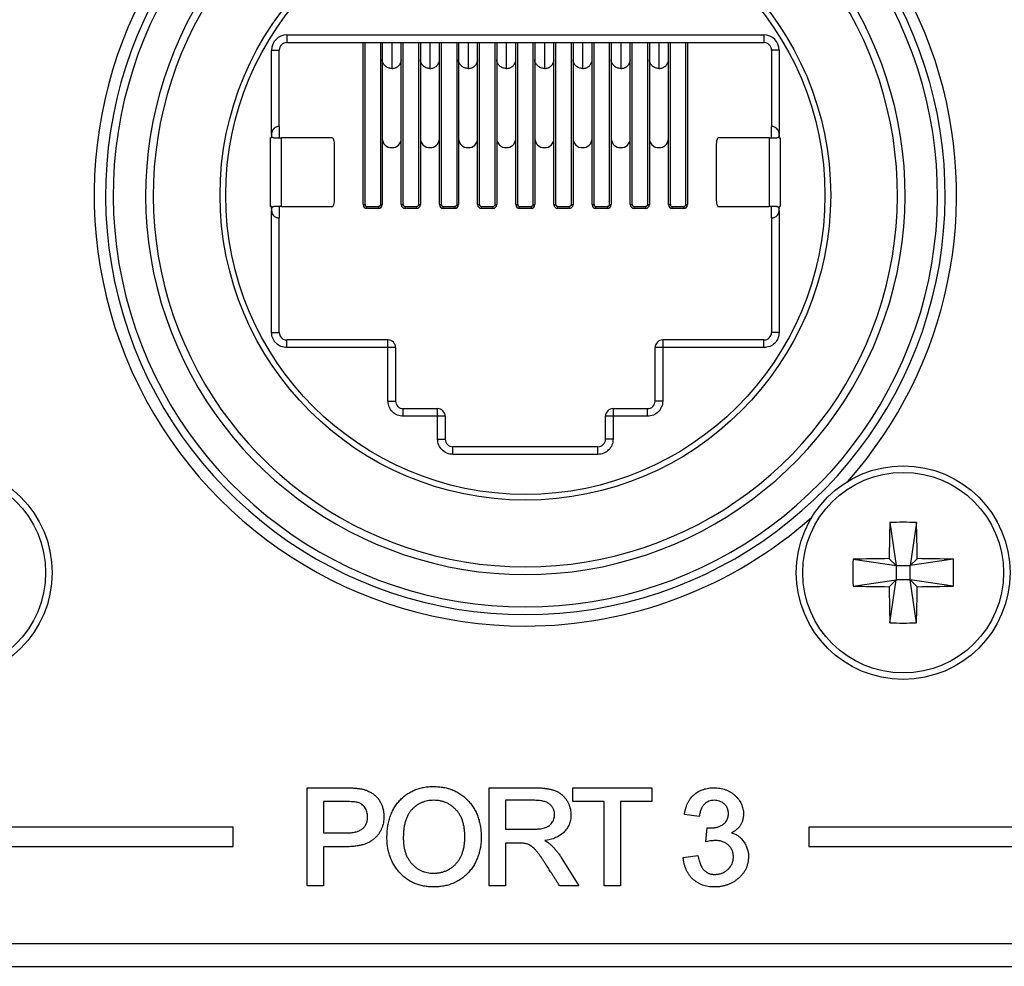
# Model space of a CAD drawing. Header units: millimetres. Extents: x 0 to 844, y -2 to 552.
# Tile 30 of 65: x 678 to 691, y 164 to 176. Entities that reach past the tile are written whole.
import ezdxf

# ---------------------------------------------------------------- set-up
doc = ezdxf.new("R2010")
doc.units = ezdxf.units.MM

msp = doc.modelspace()

# ---------------------------------------------------------------- linework, layer by layer
at = {"color": 7, "linetype": 'Continuous', "lineweight": 25}
for p, q in [((681.473, 175.813), (687.723, 175.813)), ((681.473, 175.813), (681.473, 175.713)), ((681.473, 175.713), (682.673, 175.713)), ((682.473, 173.588), (682.473, 175.713)), ((682.498, 173.588), (682.498, 175.713)), ((682.673, 175.713), (686.523, 175.713)), ((682.698, 175.713), (682.698, 173.588)), ((682.723, 175.713), (682.723, 175.506)), ((682.973, 175.506), (682.973, 175.713)), ((682.998, 173.588), (682.998, 175.713)), ((683.198, 175.713), (683.198, 173.588)), ((683.223, 175.713), (683.223, 175.506)), ((683.473, 175.506), (683.473, 175.713)), ((683.498, 173.588), (683.498, 175.713)), ((683.698, 175.713), (683.698, 173.588)), ((683.723, 175.713), (683.723, 175.506)), ((683.973, 175.506), (683.973, 175.713)), ((683.998, 173.588), (683.998, 175.713)), ((684.198, 175.713), (684.198, 173.588)), ((684.223, 175.713), (684.223, 175.506)), ((684.473, 175.506), (684.473, 175.713)), ((684.498, 173.588), (684.498, 175.713)), ((684.698, 175.713), (684.698, 173.588)), ((684.723, 175.713), (684.723, 175.506)), ((684.973, 175.506), (684.973, 175.713)), ((684.998, 173.588), (684.998, 175.713)), ((685.198, 175.713), (685.198, 173.588)), ((685.223, 175.713), (685.223, 175.506)), ((685.473, 175.506), (685.473, 175.713)), ((685.498, 173.588), (685.498, 175.713)), ((685.698, 175.713), (685.698, 173.588)), ((685.723, 175.713), (685.723, 175.506)), ((685.973, 175.506), (685.973, 175.713)), ((685.998, 173.588), (685.998, 175.713)), ((686.198, 175.713), (686.198, 173.588)), ((686.223, 175.713), (686.223, 175.506)), ((686.473, 175.506), (686.473, 175.713)), ((686.498, 173.588), (686.498, 175.713)), ((686.523, 175.713), (687.723, 175.713)), ((686.698, 175.713), (686.698, 173.588)), ((686.723, 175.713), (686.723, 173.588)), ((687.723, 175.813), (687.723, 175.713)), ((681.273, 174.513), (681.273, 175.613)), ((681.273, 175.613), (681.373, 175.613)), ((681.373, 174.613), (681.373, 175.613)), ((687.923, 175.613), (687.823, 175.613)), ((687.823, 175.613), (687.823, 174.613)), ((687.923, 175.613), (687.923, 174.513)), ((682.723, 175.506), (682.723, 174.452)), ((682.973, 174.452), (682.973, 175.506)), ((683.223, 175.506), (683.223, 174.452)), ((683.473, 174.452), (683.473, 175.506)), ((683.723, 175.506), (683.723, 174.452)), ((683.973, 174.452), (683.973, 175.506)), ((684.223, 175.506), (684.223, 174.452)), ((684.473, 174.452), (684.473, 175.506)), ((684.723, 175.506), (684.723, 174.452)), ((684.973, 174.452), (684.973, 175.506)), ((685.223, 175.506), (685.223, 174.452)), ((685.473, 174.452), (685.473, 175.506)), ((685.723, 175.506), (685.723, 174.452)), ((685.973, 174.452), (685.973, 175.506)), ((686.223, 175.506), (686.223, 174.452)), ((686.473, 174.452), (686.473, 175.506)), ((681.373, 174.613), (681.373, 174.463)), ((687.823, 174.463), (687.823, 174.613)), ((681.273, 174.463), (681.258, 174.463)), ((681.258, 173.563), (681.258, 174.463)), ((681.273, 174.513), (681.273, 174.493)), ((681.273, 174.493), (681.273, 174.463)), ((681.403, 173.563), (681.403, 174.463)), ((682.071, 174.463), (681.403, 174.463)), ((682.723, 174.452), (682.723, 173.588)), ((682.973, 173.588), (682.973, 174.452)), ((683.223, 174.452), (683.223, 173.588)), ((683.473, 173.588), (683.473, 174.452)), ((683.723, 174.452), (683.723, 173.588)), ((683.973, 173.588), (683.973, 174.452)), ((684.223, 174.452), (684.223, 173.588)), ((684.473, 173.588), (684.473, 174.452)), ((684.723, 174.452), (684.723, 173.588)), ((684.973, 173.588), (684.973, 174.452)), ((685.223, 174.452), (685.223, 173.588)), ((685.473, 173.588), (685.473, 174.452)), ((685.723, 174.452), (685.723, 173.588)), ((685.973, 173.588), (685.973, 174.452)), ((686.223, 174.452), (686.223, 173.588)), ((686.473, 173.588), (686.473, 174.452)), ((687.793, 174.463), (687.125, 174.463)), ((687.793, 174.463), (687.793, 173.563)), ((687.923, 174.493), (687.923, 174.513)), ((687.923, 174.463), (687.923, 174.493)), ((687.923, 174.463), (687.938, 174.463)), ((687.938, 174.463), (687.938, 173.563)), ((682.097, 173.663), (682.097, 174.363)), ((687.099, 174.363), (687.099, 173.663)), ((681.273, 173.563), (681.258, 173.563)), ((681.273, 173.533), (681.273, 173.563)), ((681.273, 173.533), (681.273, 173.513)), ((681.273, 171.913), (681.273, 173.513)), ((681.373, 173.563), (681.373, 173.413)), ((681.403, 173.563), (682.071, 173.563)), ((682.473, 173.588), (682.498, 173.588)), ((682.523, 173.563), (682.673, 173.563)), ((682.673, 173.538), (682.523, 173.538)), ((682.673, 173.563), (682.673, 173.538)), ((682.698, 173.588), (682.723, 173.588)), ((682.973, 173.588), (682.998, 173.588)), ((683.023, 173.563), (683.173, 173.563)), ((683.173, 173.538), (683.023, 173.538)), ((683.173, 173.563), (683.173, 173.538)), ((683.198, 173.588), (683.223, 173.588)), ((683.473, 173.588), (683.498, 173.588)), ((683.523, 173.563), (683.673, 173.563)), ((683.673, 173.538), (683.523, 173.538)), ((683.673, 173.563), (683.673, 173.538)), ((683.698, 173.588), (683.723, 173.588)), ((683.973, 173.588), (683.998, 173.588)), ((684.023, 173.563), (684.173, 173.563)), ((684.173, 173.538), (684.023, 173.538)), ((684.173, 173.563), (684.173, 173.538)), ((684.198, 173.588), (684.223, 173.588)), ((684.473, 173.588), (684.498, 173.588)), ((684.523, 173.563), (684.673, 173.563)), ((684.673, 173.538), (684.523, 173.538)), ((684.673, 173.563), (684.673, 173.538)), ((684.698, 173.588), (684.723, 173.588)), ((684.973, 173.588), (684.998, 173.588)), ((685.023, 173.563), (685.173, 173.563)), ((685.173, 173.538), (685.023, 173.538)), ((685.173, 173.563), (685.173, 173.538)), ((685.198, 173.588), (685.223, 173.588)), ((685.473, 173.588), (685.498, 173.588)), ((685.523, 173.563), (685.673, 173.563)), ((685.673, 173.538), (685.523, 173.538)), ((685.673, 173.563), (685.673, 173.538)), ((685.698, 173.588), (685.723, 173.588)), ((685.973, 173.588), (685.998, 173.588)), ((686.023, 173.563), (686.173, 173.563)), ((686.173, 173.538), (686.023, 173.538)), ((686.173, 173.563), (686.173, 173.538)), ((686.198, 173.588), (686.223, 173.588)), ((686.473, 173.588), (686.498, 173.588)), ((686.523, 173.563), (686.673, 173.563)), ((686.673, 173.538), (686.523, 173.538)), ((686.673, 173.563), (686.673, 173.538)), ((686.698, 173.588), (686.723, 173.588)), ((687.125, 173.563), (687.793, 173.563)), ((687.823, 173.413), (687.823, 173.563)), ((687.923, 173.533), (687.923, 173.563)), ((687.923, 173.563), (687.938, 173.563)), ((687.923, 173.513), (687.923, 173.533)), ((687.923, 173.513), (687.923, 171.913)), ((681.373, 171.913), (681.373, 173.413)), ((687.823, 173.413), (687.823, 171.913)), ((681.273, 171.913), (681.373, 171.913)), ((687.923, 171.913), (687.823, 171.913)), ((681.473, 171.713), (681.473, 171.813)), ((682.798, 171.813), (681.473, 171.813)), ((682.798, 171.713), (681.473, 171.713)), ((682.798, 171.713), (682.798, 171.813)), ((682.798, 171.013), (682.798, 171.713)), ((682.898, 171.713), (682.798, 171.713)), ((682.898, 171.713), (682.898, 171.013)), ((686.398, 171.713), (686.298, 171.713)), ((686.298, 171.013), (686.298, 171.713)), ((686.398, 171.813), (686.398, 171.713)), ((687.723, 171.813), (686.398, 171.813)), ((686.398, 171.713), (686.398, 171.013)), ((687.723, 171.713), (686.398, 171.713)), ((687.723, 171.713), (687.723, 171.813)), ((682.798, 171.013), (682.898, 171.013)), ((686.398, 171.013), (686.298, 171.013)), ((682.998, 170.813), (682.998, 170.913)), ((682.998, 170.913), (683.448, 170.913)), ((683.448, 170.813), (682.998, 170.813)), ((683.448, 170.813), (683.448, 170.913)), ((683.448, 170.513), (683.448, 170.813)), ((683.548, 170.813), (683.448, 170.813)), ((683.548, 170.813), (683.548, 170.513)), ((685.748, 170.813), (685.648, 170.813)), ((685.648, 170.513), (685.648, 170.813)), ((685.748, 170.913), (685.748, 170.813)), ((685.748, 170.913), (686.198, 170.913)), ((685.748, 170.813), (685.748, 170.513)), ((686.198, 170.813), (685.748, 170.813)), ((686.198, 170.813), (686.198, 170.913)), ((683.448, 170.513), (683.548, 170.513)), ((683.648, 170.313), (683.648, 170.413)), ((685.548, 170.413), (683.648, 170.413)), ((685.548, 170.313), (685.548, 170.413)), ((685.748, 170.513), (685.648, 170.513)), ((685.548, 170.313), (683.648, 170.313)), ((689.373, 169.42), (689.455, 168.855)), ((689.723, 169.42), (689.64, 168.855)), ((688.891, 168.938), (689.455, 168.855)), ((689.455, 168.855), (689.364, 168.946)), ((689.731, 168.946), (689.64, 168.855)), ((690.205, 168.938), (689.64, 168.855)), ((689.455, 168.855), (689.455, 168.67)), ((689.455, 168.855), (689.64, 168.855)), ((689.64, 168.67), (689.64, 168.855)), ((688.891, 168.587), (689.455, 168.67)), ((689.364, 168.579), (689.455, 168.67)), ((689.373, 168.105), (689.455, 168.67)), ((689.64, 168.67), (689.455, 168.67)), ((689.64, 168.67), (689.731, 168.579)), ((690.205, 168.587), (689.64, 168.67)), ((689.723, 168.105), (689.64, 168.67)), ((681.74, 165.942), (682.229, 165.942)), ((681.74, 164.658), (681.74, 165.942)), ((684.125, 164.658), (684.125, 165.942)), ((684.125, 165.942), (684.707, 165.942)), ((685.219, 165.761), (685.219, 165.942)), ((685.219, 165.942), (686.256, 165.942)), ((686.256, 165.942), (686.256, 165.761)), ((684.718, 165.778), (684.339, 165.778)), ((684.339, 165.778), (684.339, 165.399)), ((682.244, 165.761), (681.954, 165.761)), ((681.954, 165.761), (681.954, 165.35)), ((685.63, 165.761), (685.219, 165.761)), ((685.63, 164.658), (685.63, 165.761)), ((686.256, 165.761), (685.844, 165.761)), ((685.844, 165.761), (685.844, 164.658)), ((686.876, 165.564), (686.682, 165.594)), ((680.768, 165.424), (675.768, 165.424)), ((680.768, 165.174), (680.768, 165.424)), ((684.339, 165.399), (684.676, 165.399)), ((686.962, 165.235), (686.981, 165.416)), ((688.312, 165.424), (688.312, 165.174)), ((693.312, 165.424), (688.312, 165.424)), ((681.954, 165.35), (682.248, 165.35)), ((675.768, 165.174), (680.768, 165.174)), ((682.242, 165.169), (681.954, 165.169)), ((681.954, 165.169), (681.954, 164.658)), ((684.503, 165.218), (684.339, 165.218)), ((684.339, 165.218), (684.339, 164.658)), ((688.312, 165.174), (693.312, 165.174)), ((685.069, 165.029), (685.298, 164.658)), ((686.665, 165.029), (686.859, 165.053)), ((681.954, 164.658), (681.74, 164.658)), ((684.339, 164.658), (684.125, 164.658)), ((685.298, 164.658), (685.046, 164.658)), ((685.844, 164.658), (685.63, 164.658)), ((653.022, 163.901), (778.904, 163.901)), ((653.022, 163.601), (778.904, 163.601))]:
    msp.add_line(p, q, dxfattribs=at)
at = {"color": 8, "linetype": 'Continuous', "lineweight": 25}
for p, q in [((682.848, 175.711), (682.848, 175.373)), ((683.348, 175.711), (683.348, 175.373)), ((683.848, 175.711), (683.848, 175.373)), ((684.348, 175.711), (684.348, 175.373)), ((684.848, 175.711), (684.848, 175.373)), ((685.348, 175.711), (685.348, 175.373)), ((685.848, 175.711), (685.848, 175.373)), ((686.348, 175.711), (686.348, 175.373))]:
    msp.add_line(p, q, dxfattribs=at)
at = {"color": 7, "linetype": 'Continuous', "lineweight": 25}
for centre, radius in [((684.598, 173.713), 4), ((684.598, 173.713), 3.925), ((676.998, 168.763), 1.4), ((689.548, 168.763), 1.4), ((676.998, 168.763), 1.315), ((689.548, 168.763), 1.315)]:
    msp.add_circle(centre, radius, dxfattribs=at)
for centre, radius, start, end in [((684.598, 173.713), 5.65, 318.3668, 78.0432), ((684.598, 173.713), 5.5, 123.2095, 56.7905), ((684.598, 173.713), 5.4, 123.2095, 56.7905), ((684.598, 173.713), 4.975, 123.0565, 56.9435), ((684.598, 173.713), 4.875, 123.0565, 56.9435), ((684.598, 173.713), 5.65, 138.3668, 270), ((681.473, 175.613), 0.2, 90, 180), ((681.473, 175.613), 0.1, 90, 180), ((687.723, 175.613), 0.2, 360, 90), ((687.723, 175.613), 0.1, 0, 90), ((682.844, 174.456), 0.121, 181.8359, 271.7256), ((682.852, 174.456), 0.121, 268.2745, 358.1638), ((683.344, 174.456), 0.121, 181.8362, 271.7255), ((683.352, 174.456), 0.121, 268.2744, 358.1641), ((683.844, 174.456), 0.121, 181.8362, 271.7255), ((683.852, 174.456), 0.121, 268.2744, 358.1641), ((684.344, 174.456), 0.121, 181.836, 271.7257), ((684.352, 174.456), 0.121, 268.2745, 358.164), ((684.844, 174.456), 0.121, 181.836, 271.7255), ((684.852, 174.456), 0.121, 268.2745, 358.1638), ((685.344, 174.456), 0.121, 181.8359, 271.7256), ((685.352, 174.456), 0.121, 268.2745, 358.1638), ((685.844, 174.456), 0.121, 181.8358, 271.7257), ((685.852, 174.456), 0.121, 268.2743, 358.1642), ((686.344, 174.456), 0.121, 181.8364, 271.7254), ((686.352, 174.456), 0.121, 268.2746, 358.1636), ((682.523, 173.588), 0.05, 180, 270), ((682.673, 173.588), 0.05, 270, 0), ((683.023, 173.588), 0.05, 180, 270), ((683.173, 173.588), 0.05, 270, 0), ((683.523, 173.588), 0.05, 180, 270), ((683.673, 173.588), 0.05, 270, 0), ((684.023, 173.588), 0.05, 180, 270), ((684.173, 173.588), 0.05, 270, 0), ((684.523, 173.588), 0.05, 180, 270), ((684.673, 173.588), 0.05, 270, 0), ((685.023, 173.588), 0.05, 180, 270), ((685.173, 173.588), 0.05, 270, 0), ((685.523, 173.588), 0.05, 180, 270), ((685.673, 173.588), 0.05, 270, 0), ((686.023, 173.588), 0.05, 180, 270), ((686.173, 173.588), 0.05, 270, 0), ((686.523, 173.588), 0.05, 180, 270), ((686.673, 173.588), 0.05, 270, 0), ((681.473, 171.913), 0.1, 180, 270), ((687.723, 171.913), 0.1, 270, 360), ((682.798, 171.713), 0.1, 0, 90), ((686.398, 171.713), 0.1, 90, 180), ((682.998, 171.013), 0.1, 180, 270), ((686.198, 171.013), 0.1, 270, 360), ((683.448, 170.813), 0.1, 0, 90), ((685.748, 170.813), 0.1, 90, 180), ((683.648, 170.513), 0.1, 180, 270), ((685.548, 170.513), 0.1, 270, 360), ((684.598, 173.713), 5.65, 270, 311.6332), ((712.203, 168.774), 22.839, 178.3788, 179.5672), ((689.548, 165.412), 4.011, 87.4982, 92.5018), ((666.899, 168.774), 22.833, 0.4327, 1.6214), ((692.898, 168.763), 4.011, 177.4981, 182.5019), ((689.537, 146.112), 22.835, 90.4327, 91.6214), ((689.559, 146.112), 22.835, 88.3786, 89.5673), ((686.198, 168.763), 4.011, 357.4983, 2.5017), ((689.537, 191.412), 22.834, 268.3786, 269.5673), ((712.203, 168.751), 22.839, 180.4328, 181.6212), ((666.899, 168.751), 22.833, 358.3786, 359.5673), ((689.559, 191.412), 22.834, 270.4327, 271.6214), ((689.548, 172.113), 4.011, 267.4983, 272.5017)]:
    msp.add_arc(centre, radius, start, end, dxfattribs=at)
at = {"color": 8, "linetype": 'Continuous', "lineweight": 25}
for points, knots in [([(682.848, 175.373), (682.832, 175.375), (682.799, 175.378), (682.757, 175.405), (682.731, 175.444), (682.72, 175.476), (682.723, 175.491), (682.723, 175.491)], [0, 0, 0, 0, 0.2488002, 0.497599, 0.7464061, 0.9951927, 1, 1, 1, 1]), ([(682.848, 175.373), (682.864, 175.375), (682.897, 175.378), (682.939, 175.405), (682.965, 175.444), (682.976, 175.477), (682.972, 175.493), (682.972, 175.494)], [0, 0, 0, 0, 0.245511, 0.491023, 0.73654, 0.982039, 1, 1, 1, 1]), ([(683.348, 175.373), (683.332, 175.375), (683.299, 175.378), (683.257, 175.405), (683.231, 175.444), (683.22, 175.476), (683.223, 175.491), (683.223, 175.491)], [0, 0, 0, 0, 0.2488, 0.4976, 0.746406, 0.995192, 1, 1, 1, 1]), ([(683.348, 175.373), (683.364, 175.375), (683.397, 175.378), (683.439, 175.405), (683.465, 175.444), (683.476, 175.477), (683.472, 175.493), (683.472, 175.494)], [0, 0, 0, 0, 0.245512, 0.491022, 0.736541, 0.982039, 1, 1, 1, 1]), ([(683.848, 175.373), (683.832, 175.375), (683.799, 175.378), (683.757, 175.405), (683.731, 175.444), (683.72, 175.476), (683.723, 175.491), (683.723, 175.491)], [0, 0, 0, 0, 0.2488, 0.4976, 0.746406, 0.995192, 1, 1, 1, 1]), ([(683.848, 175.373), (683.864, 175.375), (683.897, 175.378), (683.939, 175.405), (683.965, 175.444), (683.976, 175.477), (683.972, 175.493), (683.972, 175.494)], [0, 0, 0, 0, 0.245512, 0.491022, 0.736541, 0.982039, 1, 1, 1, 1]), ([(684.348, 175.373), (684.332, 175.375), (684.299, 175.378), (684.257, 175.405), (684.231, 175.444), (684.22, 175.476), (684.223, 175.491), (684.223, 175.491)], [0, 0, 0, 0, 0.2488, 0.4976, 0.746407, 0.995193, 1, 1, 1, 1]), ([(684.348, 175.373), (684.364, 175.375), (684.397, 175.378), (684.439, 175.405), (684.465, 175.444), (684.476, 175.477), (684.472, 175.493), (684.472, 175.494)], [0, 0, 0, 0, 0.2455094, 0.4910218, 0.7365404, 0.9820387, 1, 1, 1, 1]), ([(684.848, 175.373), (684.832, 175.375), (684.799, 175.378), (684.757, 175.405), (684.731, 175.444), (684.72, 175.476), (684.723, 175.491), (684.723, 175.491)], [0, 0, 0, 0, 0.2487979, 0.4975988, 0.746406, 0.9951927, 1, 1, 1, 1]), ([(684.848, 175.373), (684.864, 175.375), (684.897, 175.378), (684.939, 175.405), (684.965, 175.444), (684.976, 175.477), (684.972, 175.493), (684.972, 175.494)], [0, 0, 0, 0, 0.245511, 0.491023, 0.73654, 0.982039, 1, 1, 1, 1]), ([(685.348, 175.373), (685.332, 175.375), (685.299, 175.378), (685.257, 175.405), (685.231, 175.444), (685.22, 175.476), (685.223, 175.491), (685.223, 175.491)], [0, 0, 0, 0, 0.2488002, 0.497599, 0.7464061, 0.9951927, 1, 1, 1, 1]), ([(685.348, 175.373), (685.364, 175.375), (685.397, 175.378), (685.439, 175.405), (685.465, 175.444), (685.476, 175.477), (685.472, 175.493), (685.472, 175.494)], [0, 0, 0, 0, 0.245511, 0.491023, 0.73654, 0.982039, 1, 1, 1, 1]), ([(685.848, 175.373), (685.832, 175.375), (685.799, 175.378), (685.757, 175.405), (685.731, 175.444), (685.72, 175.476), (685.723, 175.491), (685.723, 175.491)], [0, 0, 0, 0, 0.2488, 0.497601, 0.746406, 0.995193, 1, 1, 1, 1]), ([(685.848, 175.373), (685.864, 175.375), (685.897, 175.378), (685.939, 175.405), (685.965, 175.444), (685.976, 175.477), (685.972, 175.493), (685.972, 175.494)], [0, 0, 0, 0, 0.245512, 0.491024, 0.736541, 0.982039, 1, 1, 1, 1]), ([(686.348, 175.373), (686.332, 175.375), (686.299, 175.378), (686.257, 175.405), (686.231, 175.444), (686.22, 175.476), (686.223, 175.491), (686.223, 175.491)], [0, 0, 0, 0, 0.2488, 0.497599, 0.746406, 0.995193, 1, 1, 1, 1]), ([(686.348, 175.373), (686.364, 175.375), (686.397, 175.378), (686.439, 175.405), (686.465, 175.444), (686.476, 175.477), (686.472, 175.493), (686.472, 175.494)], [0, 0, 0, 0, 0.245511, 0.491022, 0.73654, 0.982038, 1, 1, 1, 1])]:
    msp.add_open_spline(points, degree=3, knots=knots, dxfattribs=at)
at = {"color": 7, "linetype": 'Continuous', "lineweight": 25}
for points, knots in [([(681.373, 174.613), (681.372, 174.613), (681.371, 174.613), (681.36, 174.612), (681.344, 174.609), (681.323, 174.6), (681.302, 174.585), (681.286, 174.564), (681.277, 174.543), (681.273, 174.526), (681.273, 174.517), (681.273, 174.513)], [0, 0, 0, 0, 0.124773, 0.2496865, 0.3745503, 0.4992138, 0.6241247, 0.7493847, 0.8746626, 0.9372308, 1, 1, 1, 1]), ([(687.923, 174.513), (687.922, 174.521), (687.921, 174.539), (687.91, 174.564), (687.894, 174.585), (687.873, 174.6), (687.852, 174.609), (687.836, 174.612), (687.825, 174.613), (687.824, 174.613), (687.823, 174.613)], [0, 0, 0, 0, 0.124807, 0.249759, 0.374656, 0.499358, 0.624316, 0.749597, 0.874904, 1, 1, 1, 1]), ([(681.303, 174.463), (681.3, 174.463), (681.293, 174.464), (681.284, 174.469), (681.277, 174.476), (681.273, 174.485), (681.273, 174.49), (681.273, 174.493)], [0, 0, 0, 0, 0.21857, 0.437405, 0.649801, 0.859765, 1, 1, 1, 1]), ([(681.303, 174.463), (681.315, 174.463), (681.338, 174.463), (681.367, 174.463), (681.39, 174.463), (681.399, 174.463), (681.403, 174.463)], [0, 0, 0, 0, 0.250002, 0.500016, 0.749997, 1, 1, 1, 1]), ([(682.097, 174.363), (682.097, 174.376), (682.096, 174.402), (682.09, 174.435), (682.081, 174.458), (682.075, 174.461), (682.071, 174.463)], [0, 0, 0, 0, 0.249995, 0.499979, 0.749974, 1, 1, 1, 1]), ([(687.125, 174.463), (687.121, 174.461), (687.114, 174.458), (687.106, 174.435), (687.1, 174.402), (687.099, 174.376), (687.099, 174.363)], [0, 0, 0, 0, 0.250026, 0.500021, 0.750004, 1, 1, 1, 1]), ([(687.793, 174.463), (687.797, 174.463), (687.806, 174.463), (687.829, 174.463), (687.858, 174.463), (687.881, 174.463), (687.893, 174.463)], [0, 0, 0, 0, 0.250001, 0.499985, 0.749995, 1, 1, 1, 1]), ([(687.923, 174.493), (687.923, 174.489), (687.922, 174.482), (687.917, 174.474), (687.909, 174.467), (687.901, 174.463), (687.895, 174.463), (687.893, 174.463)], [0, 0, 0, 0, 0.210627, 0.421274, 0.63144, 0.841556, 1, 1, 1, 1]), ([(682.071, 173.563), (682.075, 173.564), (682.081, 173.567), (682.09, 173.59), (682.096, 173.623), (682.097, 173.649), (682.097, 173.663)], [0, 0, 0, 0, 0.250026, 0.500021, 0.750005, 1, 1, 1, 1]), ([(687.099, 173.663), (687.099, 173.649), (687.1, 173.623), (687.106, 173.59), (687.114, 173.567), (687.121, 173.564), (687.125, 173.563)], [0, 0, 0, 0, 0.249996, 0.499979, 0.749974, 1, 1, 1, 1]), ([(681.273, 173.533), (681.273, 173.536), (681.274, 173.543), (681.279, 173.552), (681.286, 173.558), (681.295, 173.562), (681.301, 173.562), (681.303, 173.563)], [0, 0, 0, 0, 0.210629, 0.421269, 0.631442, 0.841557, 1, 1, 1, 1]), ([(681.273, 173.513), (681.274, 173.504), (681.275, 173.486), (681.286, 173.461), (681.302, 173.44), (681.323, 173.425), (681.343, 173.416), (681.36, 173.413), (681.371, 173.413), (681.372, 173.413), (681.373, 173.413)], [0, 0, 0, 0, 0.124808, 0.249759, 0.374655, 0.499357, 0.624316, 0.749597, 0.874904, 1, 1, 1, 1]), ([(681.403, 173.563), (681.399, 173.563), (681.39, 173.563), (681.367, 173.563), (681.338, 173.563), (681.315, 173.563), (681.303, 173.563)], [0, 0, 0, 0, 0.250003, 0.499984, 0.749998, 1, 1, 1, 1]), ([(682.498, 173.588), (682.498, 173.584), (682.499, 173.578), (682.504, 173.571), (682.509, 173.567), (682.515, 173.563), (682.52, 173.563), (682.523, 173.563)], [0, 0, 0, 0, 0.249173, 0.498989, 0.624117, 0.746059, 1, 1, 1, 1]), ([(682.523, 173.538), (682.523, 173.538), (682.523, 173.539), (682.523, 173.544), (682.523, 173.553), (682.523, 173.559), (682.523, 173.563)], [0, 0, 0, 0, 0.249979, 0.500038, 0.749988, 1, 1, 1, 1]), ([(682.698, 173.588), (682.698, 173.584), (682.697, 173.579), (682.694, 173.573), (682.69, 173.569), (682.683, 173.564), (682.676, 173.563), (682.673, 173.563)], [0, 0, 0, 0, 0.25394, 0.375882, 0.50101, 0.750825, 1, 1, 1, 1]), ([(682.998, 173.588), (682.998, 173.584), (682.999, 173.578), (683.004, 173.571), (683.009, 173.567), (683.015, 173.563), (683.02, 173.563), (683.023, 173.563)], [0, 0, 0, 0, 0.249173, 0.498989, 0.624117, 0.746059, 1, 1, 1, 1]), ([(683.023, 173.538), (683.023, 173.538), (683.023, 173.539), (683.023, 173.544), (683.023, 173.553), (683.023, 173.559), (683.023, 173.563)], [0, 0, 0, 0, 0.249979, 0.500038, 0.749988, 1, 1, 1, 1]), ([(683.198, 173.588), (683.198, 173.584), (683.197, 173.579), (683.194, 173.573), (683.19, 173.569), (683.183, 173.564), (683.176, 173.563), (683.173, 173.563)], [0, 0, 0, 0, 0.253939, 0.37588, 0.501009, 0.750824, 1, 1, 1, 1]), ([(683.498, 173.588), (683.498, 173.584), (683.499, 173.578), (683.504, 173.571), (683.509, 173.567), (683.515, 173.563), (683.52, 173.563), (683.523, 173.563)], [0, 0, 0, 0, 0.249175, 0.49899, 0.624118, 0.74606, 1, 1, 1, 1]), ([(683.523, 173.538), (683.523, 173.538), (683.523, 173.539), (683.523, 173.544), (683.523, 173.553), (683.523, 173.559), (683.523, 173.563)], [0, 0, 0, 0, 0.249979, 0.500038, 0.749988, 1, 1, 1, 1]), ([(683.698, 173.588), (683.698, 173.584), (683.697, 173.579), (683.694, 173.573), (683.69, 173.569), (683.683, 173.564), (683.676, 173.563), (683.673, 173.563)], [0, 0, 0, 0, 0.253942, 0.375885, 0.501006, 0.750823, 1, 1, 1, 1]), ([(683.998, 173.588), (683.998, 173.584), (683.999, 173.578), (684.004, 173.571), (684.009, 173.567), (684.015, 173.563), (684.02, 173.563), (684.023, 173.563)], [0, 0, 0, 0, 0.249174, 0.498997, 0.624126, 0.746058, 1, 1, 1, 1]), ([(684.023, 173.538), (684.023, 173.538), (684.023, 173.539), (684.023, 173.544), (684.023, 173.553), (684.023, 173.559), (684.023, 173.563)], [0, 0, 0, 0, 0.249979, 0.500038, 0.749988, 1, 1, 1, 1]), ([(684.198, 173.588), (684.198, 173.584), (684.197, 173.579), (684.194, 173.573), (684.19, 173.569), (684.183, 173.564), (684.176, 173.563), (684.173, 173.563)], [0, 0, 0, 0, 0.253943, 0.375886, 0.501015, 0.750822, 1, 1, 1, 1]), ([(684.498, 173.588), (684.498, 173.584), (684.499, 173.578), (684.504, 173.571), (684.509, 173.567), (684.515, 173.563), (684.52, 173.563), (684.523, 173.563)], [0, 0, 0, 0, 0.249174, 0.498996, 0.624116, 0.746058, 1, 1, 1, 1]), ([(684.523, 173.538), (684.523, 173.538), (684.523, 173.539), (684.523, 173.544), (684.523, 173.553), (684.523, 173.559), (684.523, 173.563)], [0, 0, 0, 0, 0.249979, 0.500038, 0.749988, 1, 1, 1, 1]), ([(684.698, 173.588), (684.698, 173.584), (684.697, 173.579), (684.694, 173.573), (684.69, 173.569), (684.683, 173.564), (684.676, 173.563), (684.673, 173.563)], [0, 0, 0, 0, 0.253943, 0.375886, 0.501016, 0.750834, 1, 1, 1, 1]), ([(684.998, 173.588), (684.998, 173.584), (684.999, 173.578), (685.004, 173.571), (685.009, 173.567), (685.015, 173.563), (685.02, 173.563), (685.023, 173.563)], [0, 0, 0, 0, 0.249173, 0.498989, 0.624117, 0.746059, 1, 1, 1, 1]), ([(685.023, 173.538), (685.023, 173.538), (685.023, 173.539), (685.023, 173.544), (685.023, 173.553), (685.023, 173.559), (685.023, 173.563)], [0, 0, 0, 0, 0.249979, 0.500038, 0.749988, 1, 1, 1, 1]), ([(685.198, 173.588), (685.198, 173.584), (685.197, 173.579), (685.194, 173.573), (685.19, 173.569), (685.183, 173.564), (685.176, 173.563), (685.173, 173.563)], [0, 0, 0, 0, 0.253943, 0.375886, 0.501016, 0.750834, 1, 1, 1, 1]), ([(685.498, 173.588), (685.498, 173.584), (685.499, 173.578), (685.504, 173.571), (685.509, 173.567), (685.515, 173.563), (685.52, 173.563), (685.523, 173.563)], [0, 0, 0, 0, 0.249173, 0.498989, 0.624117, 0.746059, 1, 1, 1, 1]), ([(685.523, 173.538), (685.523, 173.538), (685.523, 173.539), (685.523, 173.544), (685.523, 173.553), (685.523, 173.559), (685.523, 173.563)], [0, 0, 0, 0, 0.249979, 0.500038, 0.749988, 1, 1, 1, 1]), ([(685.698, 173.588), (685.698, 173.584), (685.697, 173.579), (685.694, 173.573), (685.69, 173.569), (685.683, 173.564), (685.676, 173.563), (685.673, 173.563)], [0, 0, 0, 0, 0.253939, 0.37588, 0.501009, 0.750824, 1, 1, 1, 1]), ([(685.998, 173.588), (685.998, 173.584), (685.999, 173.578), (686.004, 173.571), (686.009, 173.567), (686.015, 173.563), (686.02, 173.563), (686.023, 173.563)], [0, 0, 0, 0, 0.249173, 0.498989, 0.624117, 0.746059, 1, 1, 1, 1]), ([(686.023, 173.538), (686.023, 173.538), (686.023, 173.539), (686.023, 173.544), (686.023, 173.553), (686.023, 173.559), (686.023, 173.563)], [0, 0, 0, 0, 0.249979, 0.500038, 0.749988, 1, 1, 1, 1]), ([(686.198, 173.588), (686.198, 173.584), (686.197, 173.579), (686.194, 173.573), (686.19, 173.569), (686.183, 173.564), (686.176, 173.563), (686.173, 173.563)], [0, 0, 0, 0, 0.253945, 0.375888, 0.501017, 0.750834, 1, 1, 1, 1]), ([(686.498, 173.588), (686.498, 173.584), (686.499, 173.578), (686.504, 173.571), (686.509, 173.567), (686.515, 173.563), (686.52, 173.563), (686.523, 173.563)], [0, 0, 0, 0, 0.249171, 0.498984, 0.624121, 0.746061, 1, 1, 1, 1]), ([(686.523, 173.538), (686.523, 173.538), (686.523, 173.539), (686.523, 173.544), (686.523, 173.553), (686.523, 173.559), (686.523, 173.563)], [0, 0, 0, 0, 0.249979, 0.500038, 0.749988, 1, 1, 1, 1]), ([(686.698, 173.588), (686.698, 173.584), (686.697, 173.579), (686.694, 173.573), (686.69, 173.569), (686.683, 173.564), (686.676, 173.563), (686.673, 173.563)], [0, 0, 0, 0, 0.253945, 0.375888, 0.501017, 0.750834, 1, 1, 1, 1]), ([(687.893, 173.563), (687.881, 173.563), (687.858, 173.563), (687.829, 173.563), (687.806, 173.563), (687.797, 173.563), (687.793, 173.563)], [0, 0, 0, 0, 0.250005, 0.500015, 0.749999, 1, 1, 1, 1]), ([(687.823, 173.413), (687.824, 173.413), (687.825, 173.413), (687.836, 173.413), (687.852, 173.416), (687.873, 173.425), (687.893, 173.44), (687.91, 173.461), (687.919, 173.482), (687.922, 173.499), (687.923, 173.508), (687.923, 173.513)], [0, 0, 0, 0, 0.124773, 0.249687, 0.374549, 0.499213, 0.624123, 0.749384, 0.874663, 0.937231, 1, 1, 1, 1]), ([(687.893, 173.563), (687.896, 173.562), (687.903, 173.562), (687.912, 173.556), (687.919, 173.549), (687.922, 173.54), (687.923, 173.535), (687.923, 173.533)], [0, 0, 0, 0, 0.218563, 0.437406, 0.649795, 0.859758, 1, 1, 1, 1]), ([(681.473, 171.713), (681.447, 171.716), (681.394, 171.722), (681.328, 171.768), (681.282, 171.834), (681.276, 171.886), (681.273, 171.913)], [0, 0, 0, 0, 0.25, 0.5, 0.75, 1, 1, 1, 1]), ([(687.923, 171.913), (687.92, 171.886), (687.914, 171.834), (687.868, 171.768), (687.802, 171.722), (687.749, 171.716), (687.723, 171.713)], [0, 0, 0, 0, 0.249999, 0.5, 0.749999, 1, 1, 1, 1]), ([(682.998, 170.813), (682.972, 170.816), (682.919, 170.822), (682.853, 170.868), (682.807, 170.934), (682.801, 170.986), (682.798, 171.013)], [0, 0, 0, 0, 0.250001, 0.5, 0.750001, 1, 1, 1, 1]), ([(686.398, 171.013), (686.395, 170.986), (686.389, 170.934), (686.343, 170.868), (686.277, 170.822), (686.224, 170.816), (686.198, 170.813)], [0, 0, 0, 0, 0.25, 0.5, 0.750002, 1, 1, 1, 1]), ([(683.648, 170.313), (683.622, 170.316), (683.569, 170.322), (683.503, 170.368), (683.457, 170.434), (683.451, 170.486), (683.448, 170.513)], [0, 0, 0, 0, 0.25, 0.5, 0.75, 1, 1, 1, 1]), ([(685.748, 170.513), (685.745, 170.486), (685.739, 170.434), (685.693, 170.368), (685.627, 170.322), (685.574, 170.316), (685.548, 170.313)], [0, 0, 0, 0, 0.25, 0.5, 0.75, 1, 1, 1, 1]), ([(682.229, 165.942), (682.248, 165.942), (682.283, 165.942), (682.336, 165.94), (682.384, 165.936), (682.43, 165.931), (682.474, 165.923), (682.516, 165.91), (682.557, 165.891), (682.596, 165.868), (682.631, 165.841), (682.662, 165.81), (682.688, 165.774), (682.708, 165.735), (682.725, 165.694), (682.736, 165.652), (682.743, 165.609), (682.744, 165.58), (682.745, 165.566)], [0, 0, 0, 0, 0.076126, 0.147381, 0.214518, 0.27733, 0.337665, 0.397852, 0.458252, 0.520199, 0.581736, 0.64179, 0.701355, 0.76205, 0.822648, 0.882145, 0.941064, 1, 1, 1, 1]), ([(682.785, 165.285), (682.785, 165.311), (682.786, 165.36), (682.794, 165.432), (682.807, 165.5), (682.826, 165.564), (682.85, 165.624), (682.879, 165.68), (682.914, 165.731), (682.953, 165.779), (682.997, 165.821), (683.045, 165.858), (683.096, 165.889), (683.149, 165.915), (683.206, 165.935), (683.266, 165.949), (683.33, 165.957), (683.373, 165.958), (683.395, 165.959)], [0, 0, 0, 0, 0.074102, 0.144825, 0.212129, 0.276959, 0.339475, 0.400674, 0.460903, 0.521301, 0.580957, 0.63946, 0.697155, 0.754986, 0.813502, 0.873359, 0.935422, 1, 1, 1, 1]), ([(683.395, 165.959), (683.418, 165.958), (683.462, 165.957), (683.527, 165.948), (683.589, 165.934), (683.647, 165.914), (683.703, 165.888), (683.754, 165.856), (683.803, 165.818), (683.847, 165.775), (683.888, 165.727), (683.923, 165.676), (683.953, 165.621), (683.977, 165.563), (683.996, 165.502), (684.009, 165.437), (684.018, 165.369), (684.019, 165.322), (684.019, 165.299)], [0, 0, 0, 0, 0.066815, 0.130622, 0.192461, 0.252688, 0.312073, 0.371353, 0.431119, 0.492048, 0.553528, 0.614247, 0.675125, 0.736321, 0.799108, 0.863434, 0.930426, 1, 1, 1, 1]), ([(684.707, 165.942), (684.726, 165.942), (684.763, 165.942), (684.817, 165.939), (684.866, 165.934), (684.912, 165.927), (684.955, 165.917), (684.994, 165.903), (685.031, 165.884), (685.065, 165.861), (685.095, 165.835), (685.122, 165.805), (685.145, 165.773), (685.163, 165.738), (685.177, 165.701), (685.188, 165.664), (685.194, 165.626), (685.195, 165.601), (685.195, 165.588)], [0, 0, 0, 0, 0.083579, 0.161633, 0.233971, 0.300696, 0.363502, 0.424556, 0.484217, 0.543776, 0.602754, 0.660328, 0.717398, 0.775063, 0.832264, 0.888269, 0.944084, 1, 1, 1, 1]), ([(686.682, 165.594), (686.684, 165.609), (686.69, 165.638), (686.701, 165.679), (686.714, 165.717), (686.73, 165.751), (686.748, 165.783), (686.768, 165.812), (686.791, 165.837), (686.816, 165.86), (686.843, 165.879), (686.871, 165.896), (686.9, 165.911), (686.931, 165.922), (686.963, 165.931), (686.996, 165.938), (687.03, 165.942), (687.053, 165.942), (687.065, 165.942)], [0, 0, 0, 0, 0.078483, 0.152629, 0.222396, 0.289269, 0.352756, 0.414086, 0.473377, 0.532032, 0.590016, 0.647145, 0.703916, 0.761187, 0.818879, 0.877588, 0.937838, 1, 1, 1, 1]), ([(687.065, 165.942), (687.079, 165.942), (687.106, 165.942), (687.146, 165.937), (687.184, 165.929), (687.22, 165.918), (687.255, 165.903), (687.287, 165.886), (687.317, 165.865), (687.346, 165.841), (687.371, 165.815), (687.394, 165.788), (687.413, 165.759), (687.428, 165.73), (687.441, 165.699), (687.449, 165.667), (687.455, 165.634), (687.455, 165.611), (687.456, 165.6)], [0, 0, 0, 0, 0.072109, 0.14113, 0.207955, 0.2731, 0.336881, 0.400178, 0.463842, 0.528255, 0.591477, 0.652475, 0.711445, 0.769143, 0.826054, 0.883131, 0.940758, 1, 1, 1, 1]), ([(683.397, 165.778), (683.383, 165.778), (683.356, 165.777), (683.316, 165.771), (683.277, 165.762), (683.241, 165.749), (683.206, 165.732), (683.173, 165.712), (683.142, 165.687), (683.112, 165.66), (683.085, 165.627), (683.062, 165.591), (683.042, 165.55), (683.026, 165.505), (683.014, 165.455), (683.005, 165.401), (683, 165.343), (682.999, 165.303), (682.999, 165.282)], [0, 0, 0, 0, 0.057575, 0.113507, 0.167924, 0.221373, 0.274582, 0.328321, 0.383063, 0.439427, 0.497247, 0.556903, 0.619542, 0.685993, 0.7567, 0.832057, 0.913147, 1, 1, 1, 1]), ([(683.805, 165.299), (683.805, 165.318), (683.804, 165.354), (683.799, 165.407), (683.79, 165.457), (683.777, 165.503), (683.761, 165.546), (683.741, 165.586), (683.717, 165.622), (683.689, 165.654), (683.659, 165.683), (683.628, 165.709), (683.594, 165.73), (683.558, 165.748), (683.52, 165.761), (683.481, 165.771), (683.439, 165.777), (683.411, 165.777), (683.397, 165.778)], [0, 0, 0, 0, 0.079435, 0.154143, 0.225319, 0.2926, 0.357098, 0.419358, 0.479788, 0.539759, 0.598728, 0.655518, 0.71174, 0.767839, 0.823684, 0.880837, 0.939388, 1, 1, 1, 1]), ([(684.981, 165.59), (684.981, 165.597), (684.981, 165.609), (684.978, 165.628), (684.973, 165.645), (684.967, 165.662), (684.958, 165.678), (684.948, 165.694), (684.935, 165.709), (684.921, 165.723), (684.905, 165.736), (684.886, 165.747), (684.864, 165.757), (684.84, 165.764), (684.813, 165.771), (684.784, 165.775), (684.752, 165.777), (684.73, 165.778), (684.718, 165.778)], [0, 0, 0, 0, 0.052306, 0.103016, 0.152664, 0.202477, 0.25205, 0.303926, 0.35607, 0.410969, 0.467737, 0.528502, 0.592641, 0.661612, 0.736945, 0.818297, 0.905398, 1, 1, 1, 1]), ([(687.071, 165.778), (687.059, 165.777), (687.035, 165.776), (687.002, 165.767), (686.971, 165.751), (686.949, 165.733), (686.932, 165.716), (686.921, 165.7), (686.911, 165.683), (686.902, 165.663), (686.894, 165.641), (686.886, 165.617), (686.881, 165.591), (686.877, 165.573), (686.876, 165.564)], [0, 0, 0, 0, 0.1120275, 0.2185803, 0.3241604, 0.431632, 0.4878684, 0.5471412, 0.6104891, 0.6776749, 0.7498526, 0.8278397, 0.9110155, 1, 1, 1, 1]), ([(687.258, 165.603), (687.258, 165.61), (687.258, 165.623), (687.255, 165.642), (687.25, 165.66), (687.244, 165.677), (687.236, 165.692), (687.227, 165.707), (687.215, 165.72), (687.198, 165.736), (687.173, 165.753), (687.141, 165.767), (687.107, 165.776), (687.083, 165.777), (687.071, 165.778)], [0, 0, 0, 0, 0.069928, 0.136948, 0.20148, 0.263553, 0.324054, 0.384182, 0.445113, 0.507243, 0.630987, 0.752058, 0.873302, 1, 1, 1, 1]), ([(682.53, 165.561), (682.53, 165.572), (682.529, 165.594), (682.522, 165.626), (682.511, 165.656), (682.496, 165.683), (682.477, 165.706), (682.456, 165.726), (682.432, 165.74), (682.405, 165.749), (682.374, 165.755), (682.337, 165.759), (682.293, 165.761), (682.261, 165.761), (682.244, 165.761)], [0, 0, 0, 0, 0.082918, 0.162914, 0.240442, 0.318262, 0.393886, 0.464169, 0.531501, 0.598316, 0.673444, 0.765637, 0.873996, 1, 1, 1, 1]), ([(682.745, 165.566), (682.744, 165.552), (682.744, 165.524), (682.738, 165.483), (682.729, 165.444), (682.715, 165.407), (682.699, 165.372), (682.678, 165.339), (682.654, 165.308), (682.625, 165.279), (682.593, 165.253), (682.556, 165.23), (682.515, 165.211), (682.469, 165.195), (682.418, 165.183), (682.364, 165.175), (682.304, 165.17), (682.263, 165.169), (682.242, 165.169)], [0, 0, 0, 0, 0.058775, 0.115207, 0.17012, 0.223495, 0.276817, 0.329914, 0.383838, 0.439124, 0.495973, 0.55507, 0.617431, 0.683659, 0.754616, 0.830918, 0.912588, 1, 1, 1, 1]), ([(682.248, 165.35), (682.259, 165.35), (682.281, 165.35), (682.313, 165.353), (682.343, 165.357), (682.371, 165.362), (682.396, 165.37), (682.42, 165.379), (682.441, 165.39), (682.46, 165.402), (682.476, 165.416), (682.491, 165.432), (682.503, 165.449), (682.513, 165.468), (682.521, 165.489), (682.527, 165.512), (682.53, 165.536), (682.53, 165.552), (682.53, 165.561)], [0, 0, 0, 0, 0.085047, 0.165214, 0.240074, 0.309909, 0.375858, 0.437592, 0.49649, 0.552343, 0.605875, 0.658813, 0.712024, 0.764637, 0.819258, 0.876627, 0.936659, 1, 1, 1, 1]), ([(684.676, 165.399), (684.694, 165.399), (684.727, 165.4), (684.773, 165.403), (684.813, 165.408), (684.847, 165.415), (684.877, 165.426), (684.903, 165.44), (684.926, 165.459), (684.946, 165.481), (684.961, 165.506), (684.973, 165.533), (684.98, 165.561), (684.981, 165.58), (684.981, 165.59)], [0, 0, 0, 0, 0.127909, 0.240342, 0.338879, 0.423403, 0.499131, 0.571883, 0.643512, 0.715813, 0.787999, 0.857979, 0.92796, 1, 1, 1, 1]), ([(685.195, 165.588), (685.195, 165.576), (685.194, 165.553), (685.19, 165.52), (685.182, 165.488), (685.171, 165.458), (685.157, 165.429), (685.14, 165.402), (685.119, 165.377), (685.096, 165.353), (685.07, 165.332), (685.042, 165.312), (685.011, 165.295), (684.978, 165.281), (684.942, 165.268), (684.904, 165.259), (684.874, 165.253), (684.856, 165.25), (684.852, 165.25)], [0, 0, 0, 0, 0.061939, 0.1220936, 0.180124, 0.2366709, 0.2934515, 0.3499092, 0.4076055, 0.4665964, 0.5268086, 0.5878318, 0.6506047, 0.7148284, 0.7817984, 0.8509478, 0.9237614, 0.9470925, 0.9470925, 0.9470925, 0.9470925]), ([(686.981, 165.416), (686.993, 165.416), (687.014, 165.416), (687.044, 165.417), (687.068, 165.418), (687.089, 165.421), (687.107, 165.425), (687.126, 165.43), (687.145, 165.438), (687.165, 165.447), (687.184, 165.459), (687.202, 165.472), (687.218, 165.489), (687.232, 165.507), (687.244, 165.527), (687.252, 165.551), (687.257, 165.576), (687.258, 165.594), (687.258, 165.603)], [0, 0, 0, 0, 0.0914429, 0.1693836, 0.2345805, 0.2857452, 0.3329113, 0.3832579, 0.4370923, 0.4955672, 0.5553918, 0.6143239, 0.6732366, 0.7340687, 0.7962399, 0.859664, 0.9274112, 1, 1, 1, 1]), ([(687.456, 165.6), (687.455, 165.585), (687.454, 165.556), (687.445, 165.515), (687.431, 165.477), (687.411, 165.443), (687.385, 165.411), (687.354, 165.383), (687.324, 165.364), (687.305, 165.354), (687.299, 165.351)], [0, 0, 0, 0, 0.1303048, 0.2530477, 0.3709779, 0.4878442, 0.6067316, 0.728993, 0.8595461, 0.9189201, 0.9189201, 0.9189201, 0.9189201]), ([(683.395, 164.642), (683.373, 164.642), (683.329, 164.643), (683.265, 164.652), (683.204, 164.667), (683.147, 164.688), (683.092, 164.714), (683.042, 164.746), (682.995, 164.785), (682.951, 164.828), (682.912, 164.876), (682.878, 164.927), (682.849, 164.98), (682.826, 165.036), (682.807, 165.095), (682.794, 165.156), (682.786, 165.22), (682.785, 165.263), (682.785, 165.285)], [0, 0, 0, 0, 0.067635, 0.132445, 0.195053, 0.255905, 0.316117, 0.376305, 0.437039, 0.499285, 0.561841, 0.623238, 0.683946, 0.744869, 0.806449, 0.869215, 0.93341, 1, 1, 1, 1]), ([(682.999, 165.282), (682.999, 165.265), (683, 165.231), (683.005, 165.182), (683.013, 165.136), (683.026, 165.093), (683.041, 165.052), (683.061, 165.014), (683.084, 164.979), (683.11, 164.946), (683.138, 164.917), (683.17, 164.892), (683.202, 164.871), (683.237, 164.853), (683.273, 164.84), (683.312, 164.83), (683.352, 164.824), (683.379, 164.823), (683.393, 164.823)], [0, 0, 0, 0, 0.07569, 0.147949, 0.216861, 0.282945, 0.347003, 0.409419, 0.470686, 0.532, 0.592175, 0.650535, 0.707601, 0.764435, 0.821275, 0.879067, 0.938654, 1, 1, 1, 1]), ([(683.393, 164.823), (683.408, 164.823), (683.437, 164.824), (683.48, 164.83), (683.521, 164.84), (683.559, 164.854), (683.596, 164.871), (683.63, 164.893), (683.662, 164.918), (683.691, 164.948), (683.718, 164.981), (683.741, 165.017), (683.761, 165.056), (683.777, 165.099), (683.79, 165.144), (683.799, 165.193), (683.804, 165.245), (683.805, 165.281), (683.805, 165.299)], [0, 0, 0, 0, 0.0630847, 0.1237312, 0.1822343, 0.2396328, 0.2960016, 0.352474, 0.4096584, 0.4683048, 0.5280359, 0.5883136, 0.6498618, 0.7138282, 0.779995, 0.8496096, 0.9228027, 1, 1, 1, 1]), ([(684.019, 165.299), (684.019, 165.275), (684.018, 165.229), (684.01, 165.161), (683.996, 165.096), (683.977, 165.035), (683.952, 164.977), (683.923, 164.923), (683.887, 164.872), (683.847, 164.824), (683.802, 164.782), (683.753, 164.744), (683.702, 164.712), (683.646, 164.687), (683.588, 164.666), (683.527, 164.652), (683.462, 164.643), (683.418, 164.642), (683.395, 164.642)], [0, 0, 0, 0, 0.069801, 0.136471, 0.201051, 0.263552, 0.325038, 0.385884, 0.446521, 0.508001, 0.569129, 0.628771, 0.688105, 0.747567, 0.807745, 0.869473, 0.933481, 1, 1, 1, 1]), ([(684.852, 165.25), (684.857, 165.247), (684.872, 165.239), (684.897, 165.223), (684.926, 165.2), (684.956, 165.173), (684.984, 165.142), (685.013, 165.108), (685.042, 165.07), (685.06, 165.043), (685.069, 165.029)], [0.0510364, 0.0510364, 0.0510364, 0.0510364, 0.1017892, 0.2083741, 0.3210972, 0.4402672, 0.5681704, 0.7031899, 0.8473798, 1, 1, 1, 1]), ([(687.089, 165.251), (687.082, 165.251), (687.065, 165.25), (687.036, 165.247), (687.001, 165.242), (686.975, 165.237), (686.962, 165.235)], [0, 0, 0, 0, 0.175963, 0.398979, 0.67554, 1, 1, 1, 1]), ([(687.324, 165.037), (687.324, 165.044), (687.323, 165.059), (687.32, 165.081), (687.315, 165.102), (687.308, 165.121), (687.299, 165.14), (687.288, 165.158), (687.275, 165.175), (687.259, 165.19), (687.243, 165.205), (687.225, 165.217), (687.205, 165.227), (687.184, 165.236), (687.162, 165.243), (687.139, 165.247), (687.115, 165.25), (687.098, 165.251), (687.089, 165.251)], [0, 0, 0, 0, 0.063566, 0.124796, 0.18413, 0.243253, 0.301021, 0.359688, 0.419307, 0.480545, 0.542456, 0.603702, 0.665676, 0.728401, 0.792542, 0.858772, 0.927782, 1, 1, 1, 1]), ([(687.299, 165.351), (687.303, 165.35), (687.316, 165.347), (687.336, 165.34), (687.36, 165.329), (687.382, 165.316), (687.403, 165.3), (687.423, 165.282), (687.441, 165.262), (687.457, 165.24), (687.472, 165.216), (687.485, 165.192), (687.496, 165.167), (687.506, 165.143), (687.513, 165.118), (687.518, 165.092), (687.521, 165.067), (687.521, 165.05), (687.521, 165.041)], [0.0359911, 0.0359911, 0.0359911, 0.0359911, 0.064048, 0.1260978, 0.1873446, 0.2484174, 0.3098256, 0.3719906, 0.4359125, 0.501681, 0.5683798, 0.6323246, 0.6954759, 0.7575671, 0.8185437, 0.8789979, 0.9393913, 1, 1, 1, 1]), ([(685.046, 164.658), (685.038, 164.671), (685.022, 164.695), (685, 164.731), (684.978, 164.765), (684.958, 164.797), (684.939, 164.827), (684.92, 164.855), (684.904, 164.881), (684.888, 164.906), (684.873, 164.929), (684.86, 164.949), (684.848, 164.968), (684.837, 164.985), (684.827, 165), (684.818, 165.013), (684.811, 165.025), (684.799, 165.043), (684.781, 165.067), (684.758, 165.097), (684.734, 165.124), (684.71, 165.148), (684.687, 165.169), (684.663, 165.185), (684.641, 165.198), (684.618, 165.206), (684.594, 165.212), (684.567, 165.215), (684.536, 165.218), (684.515, 165.218), (684.503, 165.218)], [0, 0, 0, 0, 0.054298, 0.105902, 0.154715, 0.201098, 0.244522, 0.285156, 0.323528, 0.358941, 0.39166, 0.421589, 0.448822, 0.473531, 0.495544, 0.51477, 0.5313, 0.545307, 0.594132, 0.640626, 0.684623, 0.726321, 0.764801, 0.799697, 0.830865, 0.859245, 0.888234, 0.92115, 0.958271, 1, 1, 1, 1]), ([(687.074, 164.642), (687.06, 164.642), (687.033, 164.643), (686.993, 164.648), (686.955, 164.656), (686.919, 164.667), (686.885, 164.681), (686.852, 164.699), (686.822, 164.72), (686.793, 164.743), (686.767, 164.77), (686.744, 164.8), (686.724, 164.832), (686.706, 164.867), (686.691, 164.904), (686.679, 164.943), (686.671, 164.985), (686.667, 165.014), (686.665, 165.029)], [0, 0, 0, 0, 0.066291, 0.130136, 0.19195, 0.251817, 0.311194, 0.369744, 0.428635, 0.488218, 0.547868, 0.608208, 0.668703, 0.730165, 0.793888, 0.859625, 0.928136, 1, 1, 1, 1]), ([(686.859, 165.053), (686.861, 165.042), (686.865, 165.021), (686.873, 164.99), (686.882, 164.962), (686.892, 164.937), (686.902, 164.914), (686.914, 164.894), (686.926, 164.876), (686.94, 164.861), (686.954, 164.848), (686.97, 164.837), (686.986, 164.828), (687.003, 164.82), (687.021, 164.814), (687.039, 164.809), (687.059, 164.807), (687.072, 164.807), (687.079, 164.806)], [0, 0, 0, 0, 0.093084, 0.179116, 0.259844, 0.333963, 0.403061, 0.466561, 0.526238, 0.581168, 0.633583, 0.685064, 0.73562, 0.786743, 0.838031, 0.890198, 0.944252, 1, 1, 1, 1]), ([(687.521, 165.041), (687.521, 165.027), (687.52, 165), (687.514, 164.96), (687.504, 164.921), (687.49, 164.884), (687.471, 164.85), (687.449, 164.816), (687.422, 164.785), (687.392, 164.756), (687.358, 164.729), (687.323, 164.705), (687.286, 164.686), (687.247, 164.67), (687.206, 164.657), (687.164, 164.648), (687.119, 164.643), (687.089, 164.642), (687.074, 164.642)], [0, 0, 0, 0, 0.062419, 0.122778, 0.182049, 0.240293, 0.299172, 0.35905, 0.419951, 0.483636, 0.547703, 0.610675, 0.673335, 0.7363, 0.799847, 0.86438, 0.931063, 1, 1, 1, 1]), ([(687.079, 164.806), (687.087, 164.807), (687.104, 164.807), (687.128, 164.81), (687.152, 164.816), (687.174, 164.823), (687.195, 164.833), (687.216, 164.844), (687.235, 164.858), (687.253, 164.873), (687.27, 164.89), (687.284, 164.908), (687.296, 164.927), (687.306, 164.947), (687.314, 164.969), (687.32, 164.99), (687.323, 165.013), (687.324, 165.029), (687.324, 165.037)], [0, 0, 0, 0, 0.067375, 0.133153, 0.196637, 0.259419, 0.321216, 0.383333, 0.445859, 0.51016, 0.574284, 0.635864, 0.696083, 0.755988, 0.815323, 0.875636, 0.936743, 1, 1, 1, 1])]:
    msp.add_open_spline(points, degree=3, knots=knots, dxfattribs=at)

doc.saveas('drawing.dxf')
